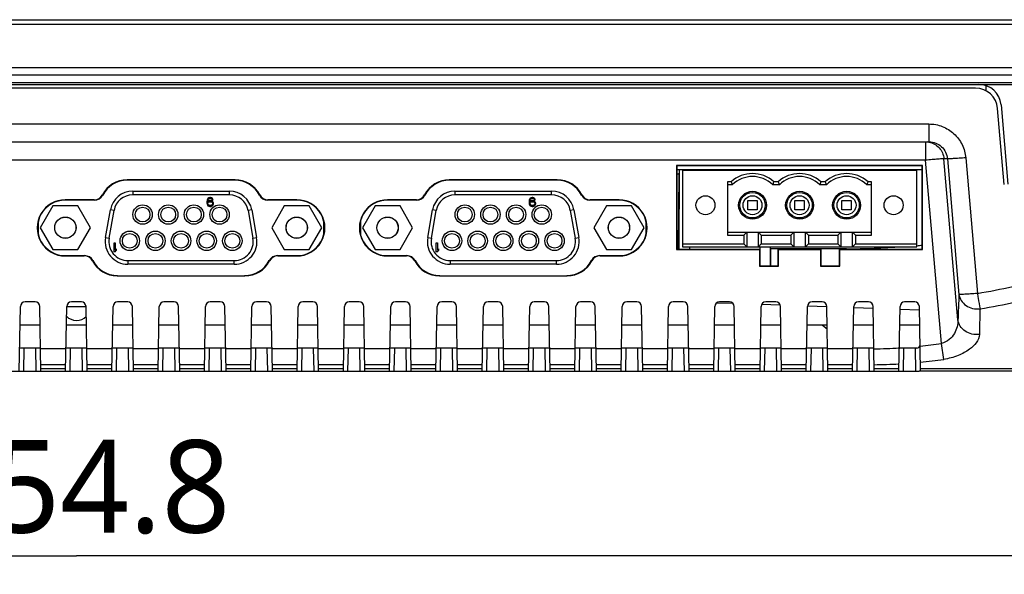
# Model space of a CAD drawing. Header units: millimetres. Extents: x 0 to 1188, y 0 to 840.
# Tile 5 of 30: x 365 to 472, y 215 to 275. Entities that reach past the tile are written whole.
import ezdxf

# ---------------------------------------------------------------- set-up
doc = ezdxf.new("R2010")
doc.units = ezdxf.units.MM
doc.header["$LTSCALE"] = 65.34
doc.layers.get('0').update_dxf_attribs({"linetype": 'CONTINUOUS'})
for name, color, linetype in [('00_TOPRB1000WD-DIM', 7, 'CONTINUOUS'), ('D_SUB_09P-SHAPE', 7, 'CONTINUOUS'), ('LED-2_1-SHAPE', 7, 'CONTINUOUS'), ('PCB_MAIN-OP_10W_BASE-SHAPE', 7, 'CONTINUOUS'), ('RB10W-P0100_REV0-SHAPE', 7, 'CONTINUOUS'), ('RB10W-P0300_REV0-SHAPE', 7, 'CONTINUOUS'), ('RB10W-P0400_GASKET-SHAPE', 7, 'CONTINUOUS'), ('TERMINAL_BLOCK_AG-SHAPE', 7, 'CONTINUOUS')]:
    doc.layers.add(name, color=color, linetype=linetype)
doc.styles.add('TEXTSTYLE_2', font='malgun.ttf')
doc.dimstyles.new('DIMSTYLE_1', dxfattribs={"dimtxt": 10, "dimasz": 5, "dimexe": 1, "dimexo": 1, "dimgap": 1.25, "dimtad": 1, "dimdec": 5, "dimdsep": 46, "dimtxsty": 'TEXTSTYLE_2', "dimblk": '_FILLED', "dimblk1": '_FILLED', "dimblk2": '_FILLED', "dimcen": 0, "dimadec": 5, "dimazin": 2, "dimtp": 0.5, "dimtm": 0.5, "dimtfac": 1, "dimtdec": 5, "dimtofl": 0, "dimtmove": 0, "dimatfit": 3, "dimldrblk": '_FILLED', "dimfxl": 1, "dimtolj": 1, "dimarcsym": 0})

# ---------------------------------------------------------------- blocks, each defined once
blk = doc.blocks.new('_FILLED')
at = {"color": 0, "linetype": 'ByBlock'}
blk.add_solid([(0, 0), (-1, 0.16), (-1, -0.16)], dxfattribs=at)
blk = doc.blocks.new('*D5')
at = {"layer": '00_TOPRB1000WD-DIM', "color": 2, "linetype": 'Continuous'}
for p, q in [((243.98, 267.96), (243.98, 215.22)), ((498.78, 267.96), (498.78, 215.22)), ((243.98, 217.22), (371.38, 217.22)), ((498.78, 217.22), (371.38, 217.22))]:
    blk.add_line(p, q, dxfattribs=at)
at = {"layer": '00_TOPRB1000WD-DIM', "color": 2, "linetype": 'Continuous', "xscale": 5, "yscale": 5, "zscale": 5, "rotation": 180}
blk.add_blockref('_FILLED', (243.98, 217.22), dxfattribs=at)
at = {"layer": '00_TOPRB1000WD-DIM', "color": 2, "linetype": 'Continuous', "xscale": 5, "yscale": 5, "zscale": 5}
blk.add_blockref('_FILLED', (498.78, 217.22), dxfattribs=at)
at = {"layer": '00_TOPRB1000WD-DIM', "color": 2, "linetype": 'Continuous', "insert": (371.38, 229.72), "char_height": 10, "width": 33.7037, "attachment_point": 2, "line_spacing_factor": 0.9, "style": 'TEXTSTYLE_2'}
blk.add_mtext('254.8', dxfattribs=at)

msp = doc.modelspace()

# ---------------------------------------------------------------- linework, layer by layer
at = {"layer": 'D_SUB_09P-SHAPE', "color": 7, "linetype": 'Continuous'}
for p, q in [((377.462076, 256.628278), (377.462076, 256.228278)), ((377.462076, 256.628278), (387.904115, 256.628278)), ((387.904115, 256.228278), (387.904115, 256.628278)), ((412.262076, 256.628278), (422.704115, 256.628278)), ((412.262076, 256.628278), (412.262076, 256.228278)), ((422.704115, 256.228278), (422.704115, 256.628278)), ((387.904115, 256.228278), (377.462076, 256.228278)), ((385.490387, 255.665512), (385.470596, 255.524023)), ((385.470596, 255.524023), (385.470596, 255.382534)), ((385.470596, 255.382534), (385.490387, 255.241044)), ((385.529971, 255.766576), (385.490387, 255.665512)), ((385.490387, 255.241044), (385.529971, 255.13998)), ((385.589346, 255.847427), (385.529971, 255.766576)), ((385.569554, 255.524023), (385.589346, 255.6453)), ((385.688304, 255.564448), (385.569554, 255.483597)), ((385.569554, 255.483597), (385.569554, 255.524023)), ((385.688304, 255.908065), (385.589346, 255.847427)), ((385.589346, 255.6453), (385.609137, 255.705938)), ((385.589346, 255.301683), (385.609137, 255.362321)), ((385.589346, 255.261257), (385.589346, 255.301683)), ((385.609137, 255.200619), (385.589346, 255.261257)), ((385.609137, 255.705938), (385.648721, 255.766576)), ((385.609137, 255.362321), (385.648721, 255.422959)), ((385.648721, 255.766576), (385.708096, 255.807002)), ((385.648721, 255.422959), (385.708096, 255.463385)), ((385.787262, 255.928278), (385.688304, 255.908065)), ((385.787262, 255.584661), (385.688304, 255.564448)), ((385.708096, 255.807002), (385.767471, 255.827214)), ((385.708096, 255.463385), (385.767471, 255.483597)), ((385.767471, 255.827214), (385.886221, 255.827214)), ((385.767471, 255.483597), (385.906012, 255.483597)), ((385.866429, 255.928278), (385.787262, 255.928278)), ((385.886221, 255.584661), (385.787262, 255.584661)), ((385.965387, 255.908065), (385.866429, 255.928278)), ((385.886221, 255.827214), (385.945596, 255.807002)), ((385.985179, 255.564448), (385.886221, 255.584661)), ((385.906012, 255.483597), (385.965387, 255.463385)), ((385.945596, 255.807002), (386.004971, 255.766576)), ((386.064346, 255.847427), (385.965387, 255.908065)), ((385.965387, 255.463385), (386.024762, 255.422959)), ((386.084137, 255.50381), (385.985179, 255.564448)), ((386.004971, 255.766576), (386.044554, 255.705938)), ((386.024762, 255.422959), (386.064346, 255.362321)), ((386.044554, 255.705938), (386.143512, 255.705938)), ((386.123721, 255.766576), (386.064346, 255.847427)), ((386.064346, 255.362321), (386.084137, 255.301683)), ((386.084137, 255.261257), (386.064346, 255.200619)), ((386.143512, 255.422959), (386.084137, 255.50381)), ((386.084137, 255.301683), (386.084137, 255.261257)), ((386.143512, 255.705938), (386.123721, 255.766576)), ((386.183096, 255.321895), (386.143512, 255.422959)), ((386.143512, 255.13998), (386.183096, 255.241044)), ((386.183096, 255.241044), (386.183096, 255.321895)), ((422.704115, 256.228278), (412.262076, 256.228278)), ((420.290387, 255.665512), (420.270596, 255.524023)), ((420.270596, 255.524023), (420.270596, 255.382534)), ((420.270596, 255.382534), (420.290387, 255.241044)), ((420.329971, 255.766576), (420.290387, 255.665512)), ((420.290387, 255.241044), (420.329971, 255.13998)), ((420.389346, 255.847427), (420.329971, 255.766576)), ((420.369554, 255.524023), (420.389346, 255.6453)), ((420.488304, 255.564448), (420.369554, 255.483597)), ((420.369554, 255.483597), (420.369554, 255.524023)), ((420.488304, 255.908065), (420.389346, 255.847427)), ((420.389346, 255.6453), (420.409137, 255.705938)), ((420.389346, 255.301683), (420.409137, 255.362321)), ((420.389346, 255.261257), (420.389346, 255.301683)), ((420.409137, 255.200619), (420.389346, 255.261257)), ((420.409137, 255.705938), (420.448721, 255.766576)), ((420.409137, 255.362321), (420.448721, 255.422959)), ((420.448721, 255.766576), (420.508096, 255.807002)), ((420.448721, 255.422959), (420.508096, 255.463385)), ((420.587262, 255.928278), (420.488304, 255.908065)), ((420.587262, 255.584661), (420.488304, 255.564448)), ((420.508096, 255.807002), (420.567471, 255.827214)), ((420.508096, 255.463385), (420.567471, 255.483597)), ((420.567471, 255.827214), (420.686221, 255.827214)), ((420.567471, 255.483597), (420.706012, 255.483597)), ((420.666429, 255.928278), (420.587262, 255.928278)), ((420.686221, 255.584661), (420.587262, 255.584661)), ((420.765387, 255.908065), (420.666429, 255.928278)), ((420.686221, 255.827214), (420.745596, 255.807002)), ((420.785179, 255.564448), (420.686221, 255.584661)), ((420.706012, 255.483597), (420.765387, 255.463385)), ((420.745596, 255.807002), (420.804971, 255.766576)), ((420.864346, 255.847427), (420.765387, 255.908065)), ((420.765387, 255.463385), (420.824762, 255.422959)), ((420.884137, 255.50381), (420.785179, 255.564448)), ((420.804971, 255.766576), (420.844554, 255.705938)), ((420.824762, 255.422959), (420.864346, 255.362321)), ((420.844554, 255.705938), (420.943512, 255.705938)), ((420.923721, 255.766576), (420.864346, 255.847427)), ((420.864346, 255.362321), (420.884137, 255.301683)), ((420.884137, 255.261257), (420.864346, 255.200619)), ((420.943512, 255.422959), (420.884137, 255.50381)), ((420.884137, 255.301683), (420.884137, 255.261257)), ((420.943512, 255.705938), (420.923721, 255.766576)), ((420.983096, 255.321895), (420.943512, 255.422959)), ((420.943512, 255.13998), (420.983096, 255.241044)), ((420.983096, 255.241044), (420.983096, 255.321895)), ((368.834209, 255.023278), (367.480323, 252.678278)), ((371.541982, 255.023278), (368.834209, 255.023278)), ((372.895868, 252.678278), (371.541982, 255.023278)), ((374.520317, 251.603716), (375.049297, 254.603716)), ((374.91424, 251.534257), (375.443221, 254.534257)), ((375.443221, 254.534257), (375.049297, 254.603716)), ((385.529971, 255.13998), (385.589346, 255.059129)), ((385.589346, 255.059129), (385.688304, 254.998491)), ((385.648721, 255.13998), (385.609137, 255.200619)), ((385.708096, 255.099555), (385.648721, 255.13998)), ((385.688304, 254.998491), (385.787262, 254.978278)), ((385.767471, 255.079342), (385.708096, 255.099555)), ((385.906012, 255.079342), (385.767471, 255.079342)), ((385.787262, 254.978278), (385.886221, 254.978278)), ((385.886221, 254.978278), (385.985179, 254.998491)), ((385.965387, 255.099555), (385.906012, 255.079342)), ((386.024762, 255.13998), (385.965387, 255.099555)), ((385.985179, 254.998491), (386.084137, 255.059129)), ((386.064346, 255.200619), (386.024762, 255.13998)), ((386.084137, 255.059129), (386.143512, 255.13998)), ((390.316894, 254.603716), (389.92297, 254.534257)), ((389.92297, 254.534257), (390.451951, 251.534257)), ((390.316894, 254.603716), (390.845875, 251.603716)), ((393.824209, 255.023278), (392.470323, 252.678278)), ((396.531982, 255.023278), (393.824209, 255.023278)), ((397.885868, 252.678278), (396.531982, 255.023278)), ((403.634209, 255.023278), (402.280323, 252.678278)), ((406.341982, 255.023278), (403.634209, 255.023278)), ((407.695868, 252.678278), (406.341982, 255.023278)), ((409.320317, 251.603716), (409.849297, 254.603716)), ((409.71424, 251.534257), (410.243221, 254.534257)), ((410.243221, 254.534257), (409.849297, 254.603716)), ((420.329971, 255.13998), (420.389346, 255.059129)), ((420.389346, 255.059129), (420.488304, 254.998491)), ((420.448721, 255.13998), (420.409137, 255.200619)), ((420.508096, 255.099555), (420.448721, 255.13998)), ((420.488304, 254.998491), (420.587262, 254.978278)), ((420.567471, 255.079342), (420.508096, 255.099555)), ((420.706012, 255.079342), (420.567471, 255.079342)), ((420.587262, 254.978278), (420.686221, 254.978278)), ((420.686221, 254.978278), (420.785179, 254.998491)), ((420.765387, 255.099555), (420.706012, 255.079342)), ((420.824762, 255.13998), (420.765387, 255.099555)), ((420.785179, 254.998491), (420.884137, 255.059129)), ((420.864346, 255.200619), (420.824762, 255.13998)), ((420.884137, 255.059129), (420.943512, 255.13998)), ((425.116894, 254.603716), (424.72297, 254.534257)), ((424.72297, 254.534257), (425.251951, 251.534257)), ((425.116894, 254.603716), (425.645875, 251.603716)), ((428.624209, 255.023278), (427.270323, 252.678278)), ((431.331982, 255.023278), (428.624209, 255.023278)), ((432.685868, 252.678278), (431.331982, 255.023278)), ((367.283096, 251.883037), (367.283096, 253.434434)), ((398.083096, 253.434434), (398.083096, 251.883037)), ((402.083096, 251.883037), (402.083096, 253.434434)), ((432.883096, 253.434434), (432.883096, 251.883037)), ((367.480323, 252.678278), (368.834209, 250.333278)), ((371.541982, 250.333278), (372.895868, 252.678278)), ((392.470323, 252.678278), (393.824209, 250.333278)), ((396.531982, 250.333278), (397.885868, 252.678278)), ((402.280323, 252.678278), (403.634209, 250.333278)), ((406.341982, 250.333278), (407.695868, 252.678278)), ((427.270323, 252.678278), (428.624209, 250.333278)), ((431.331982, 250.333278), (432.685868, 252.678278)), ((374.520317, 251.603716), (374.91424, 251.534257)), ((375.445596, 251.028278), (375.564346, 251.028278)), ((375.445596, 250.078278), (375.445596, 251.028278)), ((375.564346, 251.028278), (375.564346, 250.23998)), ((390.451951, 251.534257), (390.845875, 251.603716)), ((409.320317, 251.603716), (409.71424, 251.534257)), ((410.245596, 251.028278), (410.364346, 251.028278)), ((410.245596, 250.078278), (410.245596, 251.028278)), ((410.364346, 251.028278), (410.364346, 250.23998)), ((425.251951, 251.534257), (425.645875, 251.603716)), ((368.834209, 250.333278), (371.541982, 250.333278)), ((375.564346, 250.078278), (375.445596, 250.078278)), ((375.683096, 250.38147), (375.564346, 250.23998)), ((375.564346, 250.078278), (375.683096, 250.219768)), ((375.683096, 250.38147), (375.683096, 250.219768)), ((393.824209, 250.333278), (396.531982, 250.333278)), ((403.634209, 250.333278), (406.341982, 250.333278)), ((410.364346, 250.078278), (410.245596, 250.078278)), ((410.483096, 250.38147), (410.364346, 250.23998)), ((410.364346, 250.078278), (410.483096, 250.219768)), ((410.483096, 250.38147), (410.483096, 250.219768)), ((428.624209, 250.333278), (431.331982, 250.333278)), ((376.933096, 249.128278), (388.433096, 249.128278)), ((376.933096, 249.128278), (376.933096, 248.728278)), ((388.433096, 248.728278), (388.433096, 249.128278)), ((411.733096, 249.128278), (423.233096, 249.128278)), ((411.733096, 249.128278), (411.733096, 248.728278)), ((423.233096, 248.728278), (423.233096, 249.128278)), ((388.433096, 248.728278), (376.933096, 248.728278)), ((423.233096, 248.728278), (411.733096, 248.728278))]:
    msp.add_line(p, q, dxfattribs=at)
for centre, radius in [((378.528096, 254.098278), 1.049971), ((378.528096, 254.098278), 0.799988), ((381.298096, 254.098278), 1.049971), ((381.298096, 254.098278), 0.799988), ((384.068096, 254.098278), 1.049971), ((384.068096, 254.098278), 0.799988), ((386.838096, 254.098278), 1.049971), ((386.838096, 254.098278), 0.799988), ((413.328096, 254.098278), 1.049971), ((413.328096, 254.098278), 0.799988), ((416.098096, 254.098278), 1.049971), ((416.098096, 254.098278), 0.799988), ((418.868096, 254.098278), 1.049971), ((418.868096, 254.098278), 0.799988), ((421.638096, 254.098278), 1.049971), ((421.638096, 254.098278), 0.799988), ((370.188096, 252.678278), 1.15), ((370.188096, 252.678278), 1.143), ((395.178096, 252.678278), 1.15), ((395.178096, 252.678278), 1.143), ((404.988096, 252.678278), 1.15), ((404.988096, 252.678278), 1.143), ((429.978096, 252.678278), 1.15), ((429.978096, 252.678278), 1.143), ((377.143096, 251.258278), 1.049971), ((377.143096, 251.258278), 0.799988), ((379.913096, 251.258278), 1.049971), ((379.913096, 251.258278), 0.799988), ((382.683096, 251.258278), 1.049971), ((382.683096, 251.258278), 0.799988), ((385.453096, 251.258278), 1.049971), ((385.453096, 251.258278), 0.799988), ((388.223096, 251.258278), 1.049971), ((388.223096, 251.258278), 0.799988), ((411.943096, 251.258278), 1.049971), ((411.943096, 251.258278), 0.799988), ((414.713096, 251.258278), 1.049971), ((414.713096, 251.258278), 0.799988), ((417.483096, 251.258278), 1.049971), ((417.483096, 251.258278), 0.799988), ((420.253096, 251.258278), 1.049971), ((420.253096, 251.258278), 0.799988), ((423.023096, 251.258278), 1.049971), ((423.023096, 251.258278), 0.799988)]:
    msp.add_circle(centre, radius, dxfattribs=at)
for centre, radius, start, end in [((377.462076, 254.178278), 2.45, 90, 170), ((387.904115, 254.178278), 2.45, 10, 90), ((412.262076, 254.178278), 2.45, 90, 170), ((422.704115, 254.178278), 2.45, 10, 90), ((377.462076, 254.178278), 2.05, 90, 170), ((387.904115, 254.178278), 2.05, 10, 90), ((412.262076, 254.178278), 2.05, 90, 170), ((422.704115, 254.178278), 2.05, 10, 90), ((376.933096, 251.178278), 2.45, 170, 270), ((376.933096, 251.178278), 2.05, 170, 270), ((388.433096, 251.178278), 2.45, 270, 10), ((388.433096, 251.178278), 2.05, 270, 10), ((411.733096, 251.178278), 2.45, 170, 270), ((411.733096, 251.178278), 2.05, 170, 270), ((423.233096, 251.178278), 2.45, 270, 10), ((423.233096, 251.178278), 2.05, 270, 10)]:
    msp.add_arc(centre, radius, start, end, dxfattribs=at)
at = {"layer": 'LED-2_1-SHAPE', "color": 7, "linetype": 'Continuous'}
msp.add_line((370.334368, 244.158278), (372.421823, 244.158278), dxfattribs=at)
msp.add_arc((371.383096, 244.158278), 1.5, 224.63643251, 314.82494617, dxfattribs=at)
at = {"layer": 'PCB_MAIN-OP_10W_BASE-SHAPE', "color": 7, "linetype": 'Continuous'}
msp.add_line((436.230063, 258.958278), (462.736128, 258.958278), dxfattribs=at)
at = {"layer": 'RB10W-P0100_REV0-SHAPE', "color": 7, "linetype": 'Continuous'}
for p, q in [((239.630098, 275.158278), (503.136093, 275.158278)), ((249.117079, 274.684446), (493.649112, 274.684446)), ((503.883096, 269.958278), (238.883096, 269.958278)), ((469.64697, 267.456368), (469.651903, 268.021583)), ((471.244365, 265.967452), (471.995323, 257.383967)), ((436.482999, 258.458278), (436.230139, 258.458278))]:
    msp.add_line(p, q, dxfattribs=at)
msp.add_arc((468.853498, 265.758278), 2.4, 5, 90, dxfattribs=at)
at = {"layer": 'RB10W-P0300_REV0-SHAPE', "color": 7, "linetype": 'Continuous'}
for p, q in [((468.486966, 267.758278), (274.279225, 267.758278)), ((471.596845, 257.349104), (470.877833, 265.567452)), ((279.317511, 263.888479), (463.44868, 263.888479)), ((463.44868, 263.888479), (463.44868, 261.958278)), ((279.317511, 261.958278), (463.44868, 261.958278)), ((463.084596, 261.958278), (463.084596, 259.975731)), ((463.44868, 261.958278), (463.470585, 261.958159)), ((463.084596, 259.975731), (279.681595, 259.975731)), ((464.809749, 240.167357), (463.084596, 259.975731)), ((465.446737, 260.13259), (465.072132, 260.13259)), ((466.58972, 242.707492), (465.072132, 260.13259)), ((465.446737, 260.13259), (466.696552, 245.473786)), ((467.434273, 260.237102), (468.684088, 245.578299)), ((462.771106, 259.396289), (436.195085, 259.396289)), ((436.230001, 259.361372), (436.195085, 259.396289)), ((436.195085, 259.396289), (436.196467, 250.32165)), ((462.73619, 259.361372), (436.230001, 259.361372)), ((436.230001, 259.361372), (436.231373, 250.356556)), ((436.42216, 250.408278), (436.483755, 258.558278)), ((436.497073, 258.958278), (436.449566, 250.356556)), ((436.475775, 258.958278), (436.474397, 258.558278)), ((436.483755, 258.558278), (436.474397, 258.558278)), ((462.734818, 250.356556), (462.73619, 259.361372)), ((462.73619, 259.361372), (462.771106, 259.396289)), ((462.769724, 250.32165), (462.771106, 259.396289)), ((388.517169, 257.846053), (376.849022, 257.846053)), ((376.849022, 257.846053), (376.878321, 257.811136)), ((388.48787, 257.811136), (376.878321, 257.811136)), ((388.517169, 257.846053), (388.48787, 257.811136)), ((423.317169, 257.846053), (411.649022, 257.846053)), ((411.649022, 257.846053), (411.678321, 257.811136)), ((423.28787, 257.811136), (411.678321, 257.811136)), ((423.317169, 257.846053), (423.28787, 257.811136)), ((370.183096, 255.660809), (370.183096, 255.695725)), ((373.30316, 255.695725), (370.183096, 255.695725)), ((373.332459, 255.660809), (370.183096, 255.660809)), ((373.332459, 255.660809), (373.30316, 255.695725)), ((374.218924, 256.198391), (374.189626, 256.233307)), ((391.176565, 256.233307), (391.147267, 256.198391)), ((392.063031, 255.695725), (392.033732, 255.660809)), ((395.183096, 255.660809), (392.033732, 255.660809)), ((395.183096, 255.695725), (392.063031, 255.695725)), ((395.183096, 255.660809), (395.183096, 255.695725)), ((408.10316, 255.695725), (404.983096, 255.695725)), ((404.983096, 255.660809), (404.983096, 255.695725)), ((408.132459, 255.660809), (404.983096, 255.660809)), ((408.132459, 255.660809), (408.10316, 255.695725)), ((409.018924, 256.198391), (408.989626, 256.233307)), ((425.976565, 256.233307), (425.947267, 256.198391)), ((426.863031, 255.695725), (426.833732, 255.660809)), ((429.983096, 255.660809), (426.833732, 255.660809)), ((429.983096, 255.695725), (426.863031, 255.695725)), ((429.983096, 255.660809), (429.983096, 255.695725)), ((436.231373, 250.356556), (436.196467, 250.32165)), ((436.196467, 250.32165), (445.146467, 250.32165)), ((436.425032, 250.408278), (436.231373, 250.408278)), ((436.231373, 250.356556), (445.181373, 250.356556)), ((436.424648, 250.356556), (436.425032, 250.408278)), ((437.583096, 250.608278), (437.583096, 250.356556)), ((445.181373, 250.356556), (445.146467, 250.32165)), ((445.146467, 250.32165), (445.146741, 248.521924)), ((445.181373, 250.356556), (445.181647, 248.55683)), ((445.183096, 250.608278), (445.183096, 248.55683)), ((446.315235, 250.608278), (446.326565, 248.55683)), ((454.549992, 250.408278), (446.34116, 250.408278)), ((446.34116, 250.408278), (446.35487, 248.55683)), ((446.344031, 250.408278), (446.34252, 250.608278)), ((447.184544, 248.55683), (447.184818, 250.356556)), ((447.184818, 250.356556), (451.781373, 250.356556)), ((447.184818, 250.356556), (447.219724, 250.32165)), ((447.21945, 248.521924), (447.219724, 250.32165)), ((447.219724, 250.32165), (451.746467, 250.32165)), ((451.781373, 250.356556), (451.746467, 250.32165)), ((451.746467, 250.32165), (451.746741, 248.521924)), ((451.781373, 250.356556), (451.781647, 248.55683)), ((453.784544, 248.55683), (453.784818, 250.356556)), ((453.784818, 250.356556), (462.734818, 250.356556)), ((453.784818, 250.356556), (453.819724, 250.32165)), ((453.81945, 248.521924), (453.819724, 250.32165)), ((453.819724, 250.32165), (462.769724, 250.32165)), ((462.734818, 250.356556), (462.769724, 250.32165)), ((370.183096, 249.656662), (370.183096, 249.621756)), ((370.183096, 249.656662), (372.274622, 249.656662)), ((370.183096, 249.621756), (372.233022, 249.621756)), ((372.233022, 249.621756), (372.274622, 249.656662)), ((373.119693, 249.084338), (373.161292, 249.119244)), ((392.204899, 249.119244), (392.246498, 249.084338)), ((393.091569, 249.656662), (395.183096, 249.656662)), ((393.091569, 249.656662), (393.133169, 249.621756)), ((393.133169, 249.621756), (395.183096, 249.621756)), ((395.183096, 249.656662), (395.183096, 249.621756)), ((404.983096, 249.656662), (407.074622, 249.656662)), ((404.983096, 249.656662), (404.983096, 249.621756)), ((404.983096, 249.621756), (407.033022, 249.621756)), ((407.033022, 249.621756), (407.074622, 249.656662)), ((407.919693, 249.084338), (407.961292, 249.119244)), ((427.004899, 249.119244), (427.046498, 249.084338)), ((427.891569, 249.656662), (429.983096, 249.656662)), ((427.891569, 249.656662), (427.933169, 249.621756)), ((427.933169, 249.621756), (429.983096, 249.621756)), ((429.983096, 249.656662), (429.983096, 249.621756)), ((445.181647, 248.55683), (445.146741, 248.521924)), ((445.146741, 248.521924), (447.21945, 248.521924)), ((445.181647, 248.55683), (447.184544, 248.55683)), ((447.184544, 248.55683), (447.21945, 248.521924)), ((451.781647, 248.55683), (451.746741, 248.521924)), ((451.746741, 248.521924), (453.81945, 248.521924)), ((451.781647, 248.55683), (453.784544, 248.55683)), ((453.784544, 248.55683), (453.81945, 248.521924)), ((375.779705, 247.472084), (375.821305, 247.50699)), ((375.779705, 247.472084), (389.586486, 247.472084)), ((389.586486, 247.472084), (389.544886, 247.50699)), ((410.579705, 247.472084), (410.621305, 247.50699)), ((410.579705, 247.472084), (424.386486, 247.472084)), ((424.386486, 247.472084), (424.344886, 247.50699)), ((366.921747, 244.658278), (365.834444, 244.658278)), ((371.921747, 244.658278), (370.834444, 244.658278)), ((376.921747, 244.658278), (375.834444, 244.658278)), ((381.921747, 244.658278), (380.834444, 244.658278)), ((386.921747, 244.658278), (385.834444, 244.658278)), ((391.921747, 244.658278), (390.834444, 244.658278)), ((396.921747, 244.658278), (395.834444, 244.658278)), ((401.921747, 244.658278), (400.834444, 244.658278)), ((406.921747, 244.658278), (405.834444, 244.658278)), ((411.921747, 244.658278), (410.834444, 244.658278)), ((416.921747, 244.658278), (415.834444, 244.658278)), ((421.921747, 244.658278), (420.834444, 244.658278)), ((426.921747, 244.658278), (425.834444, 244.658278)), ((431.921747, 244.658278), (430.834444, 244.658278)), ((436.921747, 244.658278), (435.834444, 244.658278)), ((441.921747, 244.658278), (440.834444, 244.658278)), ((446.921747, 244.658278), (445.834444, 244.658278)), ((451.921747, 244.658278), (450.834444, 244.658278)), ((456.921747, 244.658278), (455.834444, 244.658278)), ((461.921747, 244.658278), (460.834444, 244.658278)), ((365.212183, 237.158278), (365.33452, 244.167004)), ((367.544008, 237.158278), (367.421671, 244.167004)), ((370.212183, 237.158278), (370.33452, 244.167004)), ((372.544008, 237.158278), (372.421671, 244.167004)), ((375.212183, 237.158278), (375.33452, 244.167004)), ((377.544008, 237.158278), (377.421671, 244.167004)), ((380.212183, 237.158278), (380.33452, 244.167004)), ((382.544008, 237.158278), (382.421671, 244.167004)), ((385.212183, 237.158278), (385.33452, 244.167004)), ((387.544008, 237.158278), (387.421671, 244.167004)), ((390.212183, 237.158278), (390.33452, 244.167004)), ((392.544008, 237.158278), (392.421671, 244.167004)), ((395.212183, 237.158278), (395.33452, 244.167004)), ((397.544008, 237.158278), (397.421671, 244.167004)), ((400.212183, 237.158278), (400.33452, 244.167004)), ((402.544008, 237.158278), (402.421671, 244.167004)), ((405.212183, 237.158278), (405.33452, 244.167004)), ((407.544008, 237.158278), (407.421671, 244.167004)), ((410.212183, 237.158278), (410.33452, 244.167004)), ((412.544008, 237.158278), (412.421671, 244.167004)), ((415.212183, 237.158278), (415.33452, 244.167004)), ((417.544008, 237.158278), (417.421671, 244.167004)), ((420.212183, 237.158278), (420.33452, 244.167004)), ((422.544008, 237.158278), (422.421671, 244.167004)), ((425.212183, 237.158278), (425.33452, 244.167004)), ((427.544008, 237.158278), (427.421671, 244.167004)), ((430.212183, 237.158278), (430.33452, 244.167004)), ((432.544008, 237.158278), (432.421671, 244.167004)), ((435.212183, 237.158278), (435.33452, 244.167004)), ((437.544008, 237.158278), (437.421671, 244.167004)), ((440.212183, 237.158278), (440.33452, 244.167004)), ((442.305056, 244.478087), (440.51386, 244.540637)), ((442.544008, 237.158278), (442.421671, 244.167004)), ((445.212183, 237.158278), (445.33452, 244.167004)), ((447.400841, 244.300139), (445.382702, 244.370614)), ((447.544008, 237.158278), (447.421671, 244.167004)), ((450.212183, 237.158278), (450.33452, 244.167004)), ((452.420199, 244.124859), (450.335591, 244.197655)), ((452.544008, 237.158278), (452.421671, 244.167004)), ((455.212183, 237.158278), (455.33452, 244.167004)), ((457.425457, 243.950071), (455.329501, 244.023264)), ((457.544008, 237.158278), (457.421671, 244.167004)), ((460.212185, 237.158432), (460.33452, 244.167004)), ((462.428507, 243.775361), (460.328964, 243.848679)), ((462.543397, 237.193287), (462.421671, 244.167004)), ((367.456733, 242.158278), (365.299458, 242.158278)), ((372.456733, 242.158278), (370.299458, 242.158278)), ((377.456733, 242.158278), (375.299458, 242.158278)), ((382.456733, 242.158278), (380.299458, 242.158278)), ((387.456733, 242.158278), (385.299458, 242.158278)), ((392.456733, 242.158278), (390.299458, 242.158278)), ((397.456733, 242.158278), (395.299458, 242.158278)), ((402.456733, 242.158278), (400.299458, 242.158278)), ((407.456733, 242.158278), (405.299458, 242.158278)), ((412.456733, 242.158278), (410.299458, 242.158278)), ((417.456733, 242.158278), (415.299458, 242.158278)), ((422.456733, 242.158278), (420.299458, 242.158278)), ((427.456733, 242.158278), (425.299458, 242.158278)), ((432.456733, 242.158278), (430.299458, 242.158278)), ((437.456733, 242.158278), (435.299458, 242.158278)), ((442.456733, 242.158278), (440.299458, 242.158278)), ((447.456733, 242.158278), (445.299458, 242.158278)), ((452.456733, 242.158278), (450.299458, 242.158278)), ((451.969175, 242.158278), (452.463928, 241.746065)), ((457.456733, 242.158278), (455.299458, 242.158278)), ((462.456733, 242.158278), (460.299458, 242.158278)), ((367.499863, 239.658278), (365.256328, 239.658278)), ((365.712106, 237.158278), (365.755744, 239.658278)), ((367.044085, 237.158278), (367.000447, 239.658278)), ((370.254555, 239.585808), (367.501636, 239.585808)), ((372.499863, 239.658278), (370.256328, 239.658278)), ((370.712106, 237.158278), (370.755744, 239.658278)), ((372.044085, 237.158278), (372.000447, 239.658278)), ((375.254555, 239.585808), (372.501636, 239.585808)), ((377.499863, 239.658278), (375.256328, 239.658278)), ((375.712106, 237.158278), (375.755744, 239.658278)), ((377.044085, 237.158278), (377.000447, 239.658278)), ((380.254555, 239.585808), (377.501636, 239.585808)), ((382.499863, 239.658278), (380.256328, 239.658278)), ((380.712106, 237.158278), (380.755744, 239.658278)), ((382.044085, 237.158278), (382.000447, 239.658278)), ((385.254555, 239.585808), (382.501636, 239.585808)), ((387.499863, 239.658278), (385.256328, 239.658278)), ((385.712106, 237.158278), (385.755744, 239.658278)), ((387.044085, 237.158278), (387.000447, 239.658278)), ((390.254555, 239.585808), (387.501636, 239.585808)), ((392.499863, 239.658278), (390.256328, 239.658278)), ((390.712106, 237.158278), (390.755744, 239.658278)), ((392.044085, 237.158278), (392.000447, 239.658278)), ((395.254555, 239.585808), (392.501636, 239.585808)), ((397.499863, 239.658278), (395.256328, 239.658278)), ((395.712106, 237.158278), (395.755744, 239.658278)), ((397.044085, 237.158278), (397.000447, 239.658278)), ((400.254555, 239.585808), (397.501636, 239.585808)), ((402.499863, 239.658278), (400.256328, 239.658278)), ((400.712106, 237.158278), (400.755744, 239.658278)), ((402.044085, 237.158278), (402.000447, 239.658278)), ((405.254555, 239.585808), (402.501636, 239.585808)), ((407.499863, 239.658278), (405.256328, 239.658278)), ((405.712106, 237.158278), (405.755744, 239.658278)), ((407.044085, 237.158278), (407.000447, 239.658278)), ((410.254555, 239.585808), (407.501636, 239.585808)), ((412.499863, 239.658278), (410.256328, 239.658278)), ((410.712106, 237.158278), (410.755744, 239.658278)), ((412.044085, 237.158278), (412.000447, 239.658278)), ((415.254555, 239.585808), (412.501636, 239.585808)), ((417.499863, 239.658278), (415.256328, 239.658278)), ((415.712106, 237.158278), (415.755744, 239.658278)), ((417.044085, 237.158278), (417.000447, 239.658278)), ((420.254555, 239.585808), (417.501636, 239.585808)), ((422.499863, 239.658278), (420.256328, 239.658278)), ((420.712106, 237.158278), (420.755744, 239.658278)), ((422.044085, 237.158278), (422.000447, 239.658278)), ((425.254555, 239.585808), (422.501636, 239.585808)), ((427.499863, 239.658278), (425.256328, 239.658278)), ((425.712106, 237.158278), (425.755744, 239.658278)), ((427.044085, 237.158278), (427.000447, 239.658278)), ((430.254555, 239.585808), (427.501636, 239.585808)), ((432.499863, 239.658278), (430.256328, 239.658278)), ((430.712106, 237.158278), (430.755744, 239.658278)), ((432.044085, 237.158278), (432.000447, 239.658278)), ((435.254555, 239.585808), (432.501636, 239.585808)), ((437.499863, 239.658278), (435.256328, 239.658278)), ((435.712106, 237.158278), (435.755744, 239.658278)), ((437.044085, 237.158278), (437.000447, 239.658278)), ((440.254555, 239.585808), (437.501636, 239.585808)), ((442.499863, 239.658278), (440.256328, 239.658278)), ((440.712106, 237.158278), (440.755744, 239.658278)), ((442.044085, 237.158278), (442.000447, 239.658278)), ((445.254555, 239.585808), (442.501636, 239.585808)), ((447.499863, 239.658278), (445.256328, 239.658278)), ((445.712106, 237.158278), (445.755744, 239.658278)), ((447.044085, 237.158278), (447.000447, 239.658278)), ((450.254555, 239.585808), (447.501636, 239.585808)), ((452.499863, 239.658278), (450.256328, 239.658278)), ((450.712106, 237.158278), (450.755744, 239.658278)), ((452.044085, 237.158278), (452.000447, 239.658278)), ((455.254555, 239.585808), (452.501636, 239.585808)), ((457.499615, 239.658278), (455.256328, 239.658278)), ((455.712106, 237.158278), (455.755744, 239.658278)), ((457.044085, 237.158278), (457.000447, 239.658278)), ((462.13243, 239.658278), (460.303807, 239.658278)), ((460.712106, 237.158278), (460.755744, 239.658278)), ((462.044085, 237.158278), (462.000447, 239.658278)), ((465.061001, 238.452759), (464.809749, 240.167357)), ((256.341994, 237.158278), (462.399702, 237.158278)), ((370.224627, 237.87121), (367.531564, 237.87121)), ((370.21686, 237.426227), (367.539331, 237.426227)), ((375.224627, 237.87121), (372.531564, 237.87121)), ((375.21686, 237.426227), (372.539331, 237.426227)), ((380.224627, 237.87121), (377.531564, 237.87121)), ((380.21686, 237.426227), (377.539331, 237.426227)), ((385.224627, 237.87121), (382.531564, 237.87121)), ((385.21686, 237.426227), (382.539331, 237.426227)), ((390.224627, 237.87121), (387.531564, 237.87121)), ((390.21686, 237.426227), (387.539331, 237.426227)), ((395.224627, 237.87121), (392.531564, 237.87121)), ((395.21686, 237.426227), (392.539331, 237.426227)), ((400.224627, 237.87121), (397.531564, 237.87121)), ((400.21686, 237.426227), (397.539331, 237.426227)), ((405.224627, 237.87121), (402.531564, 237.87121)), ((405.21686, 237.426227), (402.539331, 237.426227)), ((410.224627, 237.87121), (407.531564, 237.87121)), ((410.21686, 237.426227), (407.539331, 237.426227)), ((415.224627, 237.87121), (412.531564, 237.87121)), ((415.21686, 237.426227), (412.539331, 237.426227)), ((420.224627, 237.87121), (417.531564, 237.87121)), ((420.21686, 237.426227), (417.539331, 237.426227)), ((425.224627, 237.87121), (422.531564, 237.87121)), ((425.21686, 237.426227), (422.539331, 237.426227)), ((430.224627, 237.87121), (427.531564, 237.87121)), ((430.21686, 237.426227), (427.539331, 237.426227)), ((435.224627, 237.87121), (432.531564, 237.87121)), ((435.21686, 237.426227), (432.539331, 237.426227)), ((440.224627, 237.87121), (437.531564, 237.87121)), ((440.21686, 237.426227), (437.539331, 237.426227)), ((445.224627, 237.87121), (442.531564, 237.87121)), ((445.21686, 237.426227), (442.539331, 237.426227)), ((450.224627, 237.87121), (447.531564, 237.87121)), ((450.21686, 237.426227), (447.539331, 237.426227)), ((455.224627, 237.87121), (452.531564, 237.87121)), ((455.21686, 237.426227), (452.539331, 237.426227)), ((460.21686, 237.426227), (457.539331, 237.426227)), ((460.212808, 237.158278), (460.212185, 237.158432)), ((487.424197, 237.426227), (462.539331, 237.426227)), ((486.424197, 237.158278), (462.543397, 237.158278))]:
    msp.add_line(p, q, dxfattribs=at)
for centre, radius, start, end in [((468.486966, 265.358278), 2.4, 5, 90), ((463.084308, 259.964766), 1.993511, 79.35081716, 84.67138477), ((454.549992, 339.208278), 88.8, 270, 273.84575494), ((454.549992, 339.208278), 88.8, 274.90568169, 275.28896085), ((365.834444, 244.158278), 0.5, 90, 179), ((366.921747, 244.158278), 0.5, 1, 90), ((370.834444, 244.158278), 0.5, 90, 179), ((371.921747, 244.158278), 0.5, 1, 90), ((375.834444, 244.158278), 0.5, 90, 179), ((376.921747, 244.158278), 0.5, 1, 90), ((380.834444, 244.158278), 0.5, 90, 179), ((381.921747, 244.158278), 0.5, 1, 90), ((385.834444, 244.158278), 0.5, 90, 179), ((386.921747, 244.158278), 0.5, 1, 90), ((390.834444, 244.158278), 0.5, 90, 179), ((391.921747, 244.158278), 0.5, 1, 90), ((395.834444, 244.158278), 0.5, 90, 179), ((396.921747, 244.158278), 0.5, 1, 90), ((400.834444, 244.158278), 0.5, 90, 179), ((401.921747, 244.158278), 0.5, 1, 90), ((405.834444, 244.158278), 0.5, 90, 179), ((406.921747, 244.158278), 0.5, 1, 90), ((410.834444, 244.158278), 0.5, 90, 179), ((411.921747, 244.158278), 0.5, 1, 90), ((415.834444, 244.158278), 0.5, 90, 179), ((416.921747, 244.158278), 0.5, 1, 90), ((420.834444, 244.158278), 0.5, 90, 179), ((421.921747, 244.158278), 0.5, 1, 90), ((425.834444, 244.158278), 0.5, 90, 179), ((426.921747, 244.158278), 0.5, 1, 90), ((430.834444, 244.158278), 0.5, 90, 179), ((431.921747, 244.158278), 0.5, 1, 90), ((435.834444, 244.158278), 0.5, 90, 179), ((436.921747, 244.158278), 0.5, 1, 90), ((440.834444, 244.158278), 0.5, 90, 179), ((441.921747, 244.158278), 0.5, 1, 90), ((445.834444, 244.158278), 0.5, 90, 179), ((446.921747, 244.158278), 0.5, 1, 90), ((450.834444, 244.158278), 0.5, 90, 179), ((451.921747, 244.158278), 0.5, 1, 90), ((455.834444, 244.158278), 0.5, 90, 179), ((456.921747, 244.158278), 0.5, 1, 90), ((460.834444, 244.158278), 0.5, 90, 179), ((461.921747, 244.158278), 0.5, 1, 90), ((456.949239, 292.2006), 52.614872, 270.60149857, 273.60372692), ((460.473188, 239.801615), 0.22189, 214.00879441, 220.23906502), ((456.518009, 296.964901), 57.399599, 275.97856469, 278.30580164), ((456.567143, 298.377245), 60.523463, 275.65092684, 278.06751666), ((456.95103, 293.93047), 56.059328, 270.59329651, 273.34941403)]:
    msp.add_arc(centre, radius, start, end, dxfattribs=at)
for centre, major_axis, ratio, start_param, end_param in [((376.850173, 254.845139), (-1.562874, 2.562229), 0.9995688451, -0.5475239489, 0.542367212), ((376.879472, 254.810222), (-1.562874, 2.562229), 0.9995688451, -0.5475239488, 0.542367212), ((388.48672, 254.810222), (1.562874, 2.562229), 0.9995688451, -0.542367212, 0.5475239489), ((388.516018, 254.845139), (1.562874, 2.562229), 0.9995688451, -0.542367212, 0.5475239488), ((411.650173, 254.845139), (-1.562874, 2.562229), 0.9995688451, -0.5475239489, 0.542367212), ((411.679472, 254.810222), (-1.562874, 2.562229), 0.9995688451, -0.5475239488, 0.542367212), ((423.28672, 254.810222), (1.562874, 2.562229), 0.9995688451, -0.542367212, 0.5475239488), ((423.316018, 254.845139), (1.562874, 2.562229), 0.9995688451, -0.542367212, 0.5475239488), ((370.183096, 252.658741), (0, 3.036985), 0.9999999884, 0, 3.1415926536), ((370.183096, 252.658736), (0, 3.002073), 0.9999999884, 0, 3.1415926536), ((373.302777, 256.69603), (-0.520958, 0.854076), 0.9995688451, -3.6891166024, -2.5992254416), ((373.332075, 256.661113), (-0.520958, 0.854076), 0.9995688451, -3.6891166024, -2.5992254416), ((392.034116, 256.661113), (0.520958, 0.854076), 0.9995688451, -3.6839598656, -2.5940687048), ((392.063414, 256.69603), (0.520958, 0.854076), 0.9995688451, -3.6839598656, -2.5940687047), ((395.183096, 252.658741), (0, 3.036985), 0.9999999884, -3.1415926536, 0), ((395.183096, 252.658736), (0, 3.002073), 0.9999999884, 3.1415926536, 6.2831853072), ((404.983096, 252.658741), (0, 3.036985), 0.9999999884, 0, 3.1415926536), ((404.983096, 252.658736), (0, 3.002073), 0.9999999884, 0, 3.1415926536), ((408.102777, 256.69603), (-0.520958, 0.854076), 0.9995688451, -3.6891166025, -2.5992254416), ((408.132075, 256.661113), (-0.520958, 0.854076), 0.9995688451, -3.6891166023, -2.5992254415), ((426.834116, 256.661113), (0.520958, 0.854076), 0.9995688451, -3.6839598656, -2.5940687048), ((426.863414, 256.69603), (0.520958, 0.854076), 0.9995688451, -3.6839598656, -2.5940687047), ((429.983096, 252.658741), (0, 3.036985), 0.9999999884, -3.1415926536, 0), ((429.983096, 252.658736), (0, 3.002073), 0.9999999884, 3.1415926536, 6.2831853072), ((372.232841, 248.621756), (0.939927, 0.342105), 0.9997177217, 0.1317485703, 1.2216397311), ((372.27444, 248.656662), (0.939927, 0.342105), 0.9997177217, 0.1317485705, 1.2216397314), ((375.78025, 250.472084), (2.819781, 1.026316), 0.9997177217, -3.0098440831, -1.9199529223), ((375.821849, 250.50699), (2.819781, 1.026316), 0.9997177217, -3.0098440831, -1.9199529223), ((389.544342, 250.50699), (2.819781, -1.026316), 0.9997177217, -1.2216397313, -0.1317485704), ((389.585941, 250.472084), (2.819781, -1.026316), 0.9997177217, -1.2216397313, -0.1317485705), ((393.091751, 248.656662), (0.939927, -0.342105), 0.9997177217, 1.9199529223, 3.0098440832), ((393.13335, 248.621756), (0.939927, -0.342105), 0.9997177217, 1.9199529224, 3.0098440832), ((407.032841, 248.621756), (0.939927, 0.342105), 0.9997177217, 0.1317485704, 1.2216397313), ((407.07444, 248.656662), (0.939927, 0.342105), 0.9997177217, 0.1317485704, 1.2216397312), ((410.58025, 250.472084), (2.819781, 1.026316), 0.9997177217, -3.0098440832, -1.9199529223), ((410.621849, 250.50699), (2.819781, 1.026316), 0.9997177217, -3.0098440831, -1.9199529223), ((424.344342, 250.50699), (2.819781, -1.026316), 0.9997177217, -1.2216397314, -0.1317485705), ((424.385941, 250.472084), (2.819781, -1.026316), 0.9997177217, -1.2216397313, -0.1317485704), ((427.891751, 248.656662), (0.939927, -0.342105), 0.9997177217, 1.9199529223, 3.0098440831), ((427.93335, 248.621756), (0.939927, -0.342105), 0.9997177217, 1.9199529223, 3.0098440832)]:
    msp.add_ellipse(centre, major_axis=major_axis, ratio=ratio, start_param=start_param, end_param=end_param, dxfattribs=at)
for points, knots in [([(463.44868, 263.888479), (463.940726, 263.888467), (464.934343, 263.703755), (466.216061, 262.907278), (467.122636, 261.70103), (467.392481, 260.727102), (467.434273, 260.237102)], [0, 0, 0, 0, 0.2500716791, 0.5000975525, 0.7500642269, 1, 1, 1, 1]), ([(463.452699, 261.923943), (463.66391, 261.884212), (464.076532, 261.73445), (464.589206, 261.324792), (464.945404, 260.773138), (465.053409, 260.347125), (465.072132, 260.13259)], [0, 0, 0, 0, 0.2497429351, 0.4996525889, 0.7497517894, 1, 1, 1, 1]), ([(463.470585, 261.958159), (463.715013, 261.955508), (464.207833, 261.859919), (464.843554, 261.461704), (465.29321, 260.86087), (465.42645, 260.376221), (465.446737, 260.13259)], [0, 0, 0, 0, 0.2498512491, 0.4999767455, 0.7501161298, 1, 1, 1, 1]), ([(465.072132, 260.13259), (465.051816, 260.133348), (464.988564, 260.128773), (464.861591, 260.121498), (464.672213, 260.107089), (464.316175, 260.079728), (463.780658, 260.035576), (463.327898, 259.996919), (463.084596, 259.975731)], [0, 0, 0, 0, 0.0305906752, 0.0951855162, 0.191535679, 0.3162657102, 0.6325293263, 1, 1, 1, 1]), ([(467.434273, 260.237102), (467.19137, 260.216417), (466.837565, 260.188412), (466.38512, 260.157803), (466.093037, 260.140372), (465.848235, 260.129413), (465.657855, 260.122073), (465.531657, 260.125291), (465.465983, 260.124954), (465.446737, 260.13259)], [0, 0, 0, 0, 0.3671708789, 0.5344955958, 0.6830705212, 0.8076934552, 0.9040419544, 0.9688132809, 1, 1, 1, 1]), ([(468.684088, 245.578299), (469.966133, 245.795689), (475.071378, 246.792018), (480.082307, 248.231592), (483.783096, 249.460391)], [0, 0, 0, 0, 0.2500758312, 1, 1, 1, 1]), ([(468.972113, 243.916048), (470.27704, 244.132451), (475.474359, 245.124547), (480.578802, 246.563971), (484.348638, 247.798139)], [0, 0, 0, 0, 0.2500723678, 1, 1, 1, 1]), ([(466.696552, 245.473786), (466.687771, 245.242563), (466.652623, 244.320447), (466.616909, 243.398352), (466.58972, 242.707492)], [0, 0, 0, 0, 0.2507522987, 1, 1, 1, 1]), ([(468.684088, 245.578299), (468.441191, 245.557615), (468.087381, 245.529609), (467.634935, 245.498999), (467.342843, 245.481569), (467.098043, 245.470607), (466.907665, 245.463271), (466.781469, 245.466485), (466.715799, 245.46615), (466.696552, 245.473786)], [0, 0, 0, 0, 0.3671627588, 0.5345020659, 0.6830736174, 0.8076980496, 0.9040458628, 0.9688133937, 1, 1, 1, 1]), ([(466.696552, 245.473786), (466.726181, 245.239422), (466.902943, 244.767999), (467.444552, 244.228862), (468.170383, 243.915403), (468.708231, 243.884847), (468.972113, 243.916047)], [0, 0, 0, 0, 0.2337807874, 0.479381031, 0.7370355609, 1, 1, 1, 1]), ([(468.684088, 245.578299), (468.712552, 245.41064), (468.807241, 244.85633), (468.902396, 244.302086), (468.972113, 243.916047)], [0, 0, 0, 0, 0.3024105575, 1, 1, 1, 1]), ([(468.972113, 243.916048), (468.965949, 243.684774), (468.941548, 242.762692), (468.917901, 241.840589), (468.900733, 241.149753)], [0, 0, 0, 0, 0.2508177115, 1, 1, 1, 1]), ([(466.58972, 242.707492), (466.595615, 242.461809), (466.532015, 241.950218), (466.222249, 241.208999), (465.671881, 240.529365), (465.117176, 240.230298), (464.809749, 240.167357)], [0, 0, 0, 0, 0.2218669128, 0.4584387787, 0.7166968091, 1, 1, 1, 1]), ([(468.900733, 241.149753), (468.634451, 241.113941), (468.089514, 241.13769), (467.351598, 241.448566), (466.799669, 241.992107), (466.619653, 242.469924), (466.58972, 242.707492)], [0, 0, 0, 0, 0.2625763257, 0.520212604, 0.7659918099, 1, 1, 1, 1]), ([(468.900733, 241.149753), (468.884739, 240.507384), (468.194168, 239.735507), (467.267858, 239.154937), (466.35279, 238.725947), (465.590067, 238.527629), (465.061001, 238.452759)], [0, 0, 0, 0, 0.3903035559, 0.5261347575, 0.6754372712, 1, 1, 1, 1]), ([(460.257929, 239.779115), (460.25747, 239.752795), (460.26596, 239.716252), (460.283983, 239.685333), (460.289252, 239.677507)], [0, 0, 0, 0, 0.736154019, 1, 1, 1, 1]), ([(462.13243, 239.658278), (462.220993, 239.68136), (462.367222, 239.741389), (462.47711, 239.870663), (462.490816, 239.933205)], [0, 0, 0, 0, 0.5883810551, 1, 1, 1, 1]), ([(462.543397, 237.193287), (462.543662, 237.178136), (462.503405, 237.163082), (462.457489, 237.159551), (462.420249, 237.158278), (462.399702, 237.158278)], [0, 0, 0, 0, 0.2971669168, 0.5970795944, 1, 1, 1, 1])]:
    msp.add_open_spline(points, degree=3, knots=knots, dxfattribs=at)
at = {"layer": 'RB10W-P0400_GASKET-SHAPE', "color": 7, "linetype": 'Continuous'}
for p, q in [((503.383096, 269.158278), (244.383096, 269.158278)), ((244.983096, 268.358278), (502.783096, 268.358278)), ((245.183096, 268.158278), (502.583096, 268.158278))]:
    msp.add_line(p, q, dxfattribs=at)
at = {"layer": 'TERMINAL_BLOCK_AG-SHAPE', "color": 7, "linetype": 'Continuous'}
for p, q in [((436.823096, 258.958278), (436.823096, 250.608278)), ((436.823096, 258.908278), (462.143096, 258.908278)), ((462.143096, 250.608278), (462.143096, 258.958278)), ((442.090434, 257.629811), (441.703096, 257.629811)), ((441.703096, 257.629811), (441.703096, 251.886739)), ((447.170426, 257.629805), (446.715765, 257.629805)), ((452.250426, 257.629805), (451.795765, 257.629805)), ((457.263096, 257.629811), (456.875757, 257.629811)), ((457.263096, 251.886739), (457.263096, 257.629811)), ((442.219071, 257.308278), (441.703096, 257.308278)), ((447.299071, 257.308278), (446.58712, 257.308278)), ((452.379071, 257.308278), (451.66712, 257.308278)), ((457.263096, 257.308278), (456.74712, 257.308278)), ((443.903096, 255.608278), (444.903096, 255.608278)), ((443.903096, 254.608278), (443.903096, 255.608278)), ((444.903096, 255.608278), (444.903096, 254.608278)), ((448.983096, 255.608278), (449.983096, 255.608278)), ((448.983096, 254.608278), (448.983096, 255.608278)), ((449.983096, 255.608278), (449.983096, 254.608278)), ((454.063096, 255.608278), (455.063096, 255.608278)), ((454.063096, 254.608278), (454.063096, 255.608278)), ((455.063096, 255.608278), (455.063096, 254.608278)), ((444.903096, 254.608278), (443.903096, 254.608278)), ((449.983096, 254.608278), (448.983096, 254.608278)), ((455.063096, 254.608278), (454.063096, 254.608278)), ((441.703096, 252.208278), (457.263096, 252.208278)), ((443.774635, 252.208278), (443.453096, 251.886739)), ((443.788032, 252.208278), (443.788032, 250.608278)), ((445.018159, 252.208278), (445.018159, 250.608278)), ((445.031556, 252.208278), (445.353096, 251.886739)), ((448.854635, 252.208278), (448.533096, 251.886739)), ((448.868032, 252.208278), (448.868032, 250.608278)), ((450.098159, 252.208278), (450.098159, 250.608278)), ((450.111556, 252.208278), (450.433096, 251.886739)), ((453.934635, 252.208278), (453.613096, 251.886739)), ((453.948032, 252.208278), (453.948032, 250.608278)), ((455.178159, 252.208278), (455.178159, 250.608278)), ((455.191556, 252.208278), (455.513096, 251.886739)), ((441.703096, 251.886739), (443.453096, 251.886739)), ((443.453096, 251.886739), (443.453096, 250.929817)), ((445.353096, 251.886739), (448.533096, 251.886739)), ((445.353096, 251.886739), (445.353096, 250.929817)), ((448.533096, 251.886739), (448.533096, 250.929817)), ((450.433096, 251.886739), (453.613096, 251.886739)), ((450.433096, 251.886739), (450.433096, 250.929817)), ((453.613096, 251.886739), (453.613096, 250.929817)), ((455.513096, 251.886739), (457.263096, 251.886739)), ((455.513096, 251.886739), (455.513096, 250.929817)), ((436.823096, 250.929817), (443.453096, 250.929817)), ((436.823096, 250.608278), (462.143096, 250.608278)), ((443.453096, 250.929817), (443.774635, 250.608278)), ((445.353096, 250.929817), (445.031556, 250.608278)), ((445.353096, 250.929817), (448.533096, 250.929817)), ((448.533096, 250.929817), (448.854635, 250.608278)), ((450.433096, 250.929817), (450.111556, 250.608278)), ((450.433096, 250.929817), (453.613096, 250.929817)), ((453.613096, 250.929817), (453.934635, 250.608278)), ((455.513096, 250.929817), (455.191556, 250.608278)), ((455.513096, 250.929817), (462.143096, 250.929817))]:
    msp.add_line(p, q, dxfattribs=at)
for centre, radius in [((444.403096, 255.108278), 1.505), ((444.403096, 255.108278), 1.375), ((449.483096, 255.108278), 1.505), ((449.483096, 255.108278), 1.375), ((454.563096, 255.108278), 1.505), ((454.563096, 255.108278), 1.375), ((439.323096, 255.108278), 1.025), ((444.403096, 255.108278), 1.022), ((449.483096, 255.108278), 1.022), ((454.563096, 255.108278), 1.022), ((459.643096, 255.108278), 1.025)]:
    msp.add_circle(centre, radius, dxfattribs=at)
for centre, radius, start, end in [((444.403096, 255.108278), 3.421485, 47.473872, 132.5259615), ((449.483096, 255.108278), 3.421485, 47.473872, 132.526128), ((454.563096, 255.108278), 3.421485, 47.4740385, 132.526128), ((458.42755, 263.982682), 17.528903, 201.24902828, 202.38111352), ((444.403096, 255.108278), 3.1, 45.20867534, 134.79132466), ((430.37864, 263.982682), 17.528905, 337.61888676, 338.750972), ((463.507551, 263.982682), 17.528905, 201.249028, 202.38111324), ((449.483096, 255.108278), 3.1, 45.20867534, 134.79132466), ((435.45864, 263.982682), 17.528905, 337.61888676, 338.750972), ((468.587551, 263.982682), 17.528905, 201.249028, 202.38111324), ((454.563096, 255.108278), 3.1, 45.20867534, 134.79132466), ((440.538641, 263.982682), 17.528903, 337.61888648, 338.75097172)]:
    msp.add_arc(centre, radius, start, end, dxfattribs=at)

# ---------------------------------------------------------------- dimensions: what is measured, and where the dimension line sits
at = {"layer": '00_TOPRB1000WD-DIM', "color": 2, "linetype": 'Continuous'}
dim = msp.add_linear_dim(base=(243.983096, 217.219838), p1=(498.783096, 268.958278), p2=(243.983096, 268.958278), angle=180, dimstyle='DIMSTYLE_1', dxfattribs=at)
dim.commit()
dim.dimension.update_dxf_attribs({"geometry": '*D5', "text_midpoint": (371.321241, 217.219838), "dimtype": 160})

doc.saveas('drawing.dxf')
